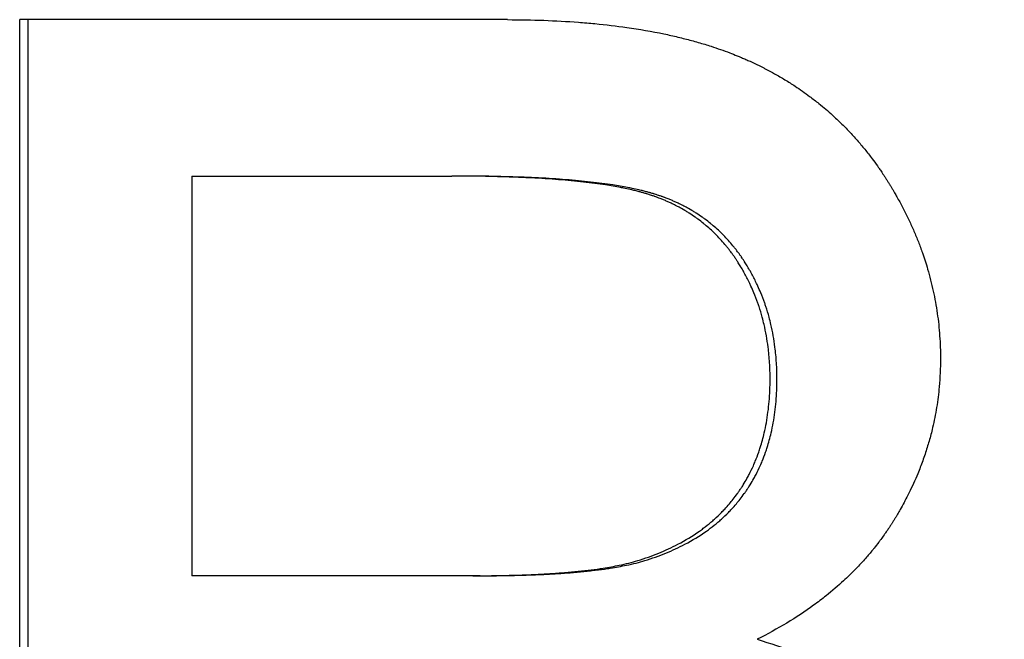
# Model space of a CAD drawing. Extents: x -5.8 to 5.8, y 0 to 11.8.
# Tile 3 of 9: x -1.029 to -0.791, y 7.23 to 7.379. Entities that reach past the tile are written whole.
import ezdxf

# ---------------------------------------------------------------- set-up
doc = ezdxf.new("R2010")
doc.units = 0
doc.header["$MEASUREMENT"] = 0
doc.layers.get('0').update_dxf_attribs({"linetype": 'CONTINUOUS'})

msp = doc.modelspace()

# ---------------------------------------------------------------- linework, layer by layer
for p, q in [((-0.91085, 7.37937), (-1.02868, 7.37937)), ((-1.02868, 7.05937), (-1.02868, 7.37937)), ((-0.98707, 7.34156), (-0.98707, 7.24498)), ((-0.98707, 7.34156), (-0.92429, 7.34156)), ((-0.92248, 7.34156), (-0.92429, 7.34156)), ((-0.91925, 7.24498), (-0.98707, 7.24498)), ((-0.91746, 7.24498), (-0.91925, 7.24498))]:
    msp.add_line(p, q)
msp.add_open_spline([(-1.02667, 7.05937), (-1.02667, 7.16603), (-1.02667, 7.2727), (-1.02667, 7.37937)], degree=3)
for points, knots in [([(-0.91085, 7.37937), (-0.90785, 7.37937), (-0.90493, 7.37932), (-0.90207, 7.37921), (-0.89922, 7.37911), (-0.89644, 7.37896), (-0.89373, 7.37876), (-0.89238, 7.37865), (-0.89104, 7.37854), (-0.88973, 7.37841), (-0.88709, 7.37816), (-0.88453, 7.37785), (-0.88205, 7.3775), (-0.87894, 7.37705), (-0.87595, 7.37653), (-0.87307, 7.37593), (-0.87249, 7.37581), (-0.87192, 7.37568), (-0.87136, 7.37556), (-0.87022, 7.3753), (-0.86911, 7.37503), (-0.86801, 7.37475), (-0.86746, 7.37462), (-0.86692, 7.37447), (-0.86638, 7.37433), (-0.8653, 7.37403), (-0.86425, 7.37373), (-0.8632, 7.37341), (-0.86268, 7.37325), (-0.86217, 7.37309), (-0.86166, 7.37293), (-0.86089, 7.37268), (-0.86013, 7.37242), (-0.85939, 7.37216), (-0.85864, 7.3719), (-0.85791, 7.37163), (-0.85718, 7.37135), (-0.85658, 7.37112), (-0.85598, 7.37089), (-0.85539, 7.37065), (-0.85503, 7.3705), (-0.85468, 7.37036), (-0.85433, 7.37021), (-0.85399, 7.37006), (-0.85364, 7.36991), (-0.8533, 7.36976), (-0.85295, 7.36961), (-0.85261, 7.36946), (-0.85227, 7.3693), (-0.85182, 7.3691), (-0.85137, 7.36889), (-0.85092, 7.36867), (-0.8507, 7.36857), (-0.85048, 7.36846), (-0.85025, 7.36835), (-0.84981, 7.36813), (-0.84937, 7.36791), (-0.84893, 7.36769), (-0.84871, 7.36758), (-0.8485, 7.36747), (-0.84828, 7.36735), (-0.84763, 7.36701), (-0.84698, 7.36666), (-0.84634, 7.36631), (-0.84592, 7.36607), (-0.8455, 7.36583), (-0.84508, 7.36559), (-0.84424, 7.3651), (-0.84342, 7.3646), (-0.8426, 7.36408), (-0.8422, 7.36383), (-0.84179, 7.36357), (-0.84139, 7.3633), (-0.84019, 7.36251), (-0.83902, 7.36169), (-0.83787, 7.36084), (-0.83711, 7.36027), (-0.83636, 7.35968), (-0.83562, 7.35909), (-0.83451, 7.3582), (-0.83343, 7.35727), (-0.83237, 7.35632), (-0.83202, 7.356), (-0.83168, 7.35568), (-0.83133, 7.35535), (-0.83064, 7.35471), (-0.82996, 7.35404), (-0.8293, 7.35337), (-0.82897, 7.35303), (-0.82864, 7.35269), (-0.82831, 7.35234), (-0.82766, 7.35165), (-0.82702, 7.35095), (-0.82639, 7.35023), (-0.82608, 7.34987), (-0.82576, 7.34951), (-0.82546, 7.34915), (-0.82484, 7.34841), (-0.82424, 7.34767), (-0.82365, 7.34691), (-0.82335, 7.34653), (-0.82306, 7.34615), (-0.82277, 7.34577), (-0.82234, 7.34519), (-0.82191, 7.3446), (-0.82149, 7.34401), (-0.82135, 7.34381), (-0.82121, 7.34361), (-0.82107, 7.34341), (-0.82086, 7.34311), (-0.82066, 7.34281), (-0.82045, 7.34251), (-0.82039, 7.34241), (-0.82032, 7.34231), (-0.82025, 7.34221), (-0.82011, 7.342), (-0.81998, 7.3418), (-0.81985, 7.3416), (-0.81978, 7.34149), (-0.81971, 7.34139), (-0.81965, 7.34129), (-0.81951, 7.34108), (-0.81938, 7.34088), (-0.81925, 7.34067), (-0.81918, 7.34057), (-0.81912, 7.34046), (-0.81905, 7.34036), (-0.81892, 7.34015), (-0.81879, 7.33994), (-0.81866, 7.33973), (-0.8186, 7.33963), (-0.81853, 7.33952), (-0.81847, 7.33942), (-0.81834, 7.33921), (-0.81822, 7.339), (-0.81809, 7.33879), (-0.81803, 7.33868), (-0.81796, 7.33858), (-0.8179, 7.33847), (-0.81778, 7.33826), (-0.81765, 7.33805), (-0.81753, 7.33784), (-0.81747, 7.33774), (-0.81741, 7.33763), (-0.81734, 7.33753), (-0.81716, 7.33721), (-0.81698, 7.33689), (-0.8168, 7.33658), (-0.81668, 7.33636), (-0.81656, 7.33615), (-0.81645, 7.33594), (-0.81621, 7.33552), (-0.81598, 7.33509), (-0.81576, 7.33467), (-0.81564, 7.33446), (-0.81553, 7.33424), (-0.81542, 7.33403), (-0.81509, 7.33339), (-0.81476, 7.33275), (-0.81445, 7.33211), (-0.81424, 7.33169), (-0.81403, 7.33126), (-0.81383, 7.33083), (-0.81343, 7.32997), (-0.81304, 7.32911), (-0.81267, 7.32825), (-0.81248, 7.32782), (-0.8123, 7.32739), (-0.81212, 7.32695), (-0.81177, 7.32609), (-0.81143, 7.32522), (-0.81111, 7.32435), (-0.81095, 7.32391), (-0.81079, 7.32348), (-0.81063, 7.32304), (-0.81017, 7.32173), (-0.80975, 7.32041), (-0.80936, 7.31909), (-0.8091, 7.31821), (-0.80886, 7.31733), (-0.80864, 7.31644), (-0.80818, 7.31466), (-0.8078, 7.31288), (-0.80747, 7.31108), (-0.80731, 7.31019), (-0.80717, 7.30929), (-0.80704, 7.30838), (-0.80678, 7.30658), (-0.80658, 7.30476), (-0.80646, 7.30293), (-0.80633, 7.3011), (-0.80626, 7.29926), (-0.80626, 7.29742)], [0, 0, 0, 0, 0.125, 0.125, 0.125, 0.25, 0.25, 0.25, 0.3125, 0.3125, 0.3125, 0.4375, 0.4375, 0.4375, 0.59375, 0.59375, 0.59375, 0.625, 0.625, 0.625, 0.6875, 0.6875, 0.6875, 0.71875, 0.71875, 0.71875, 0.78125, 0.78125, 0.78125, 0.8125, 0.8125, 0.8125, 0.859375, 0.859375, 0.859375, 0.90625, 0.90625, 0.90625, 0.945312, 0.945312, 0.945312, 0.96875, 0.96875, 0.96875, 0.992188, 0.992188, 0.992188, 1.015625, 1.015625, 1.015625, 1.046875, 1.046875, 1.046875, 1.0625, 1.0625, 1.0625, 1.09375, 1.09375, 1.09375, 1.109375, 1.109375, 1.109375, 1.15625, 1.15625, 1.15625, 1.1875, 1.1875, 1.1875, 1.25, 1.25, 1.25, 1.28125, 1.28125, 1.28125, 1.375, 1.375, 1.375, 1.4375, 1.4375, 1.4375, 1.53125, 1.53125, 1.53125, 1.5625, 1.5625, 1.5625, 1.625, 1.625, 1.625, 1.65625, 1.65625, 1.65625, 1.71875, 1.71875, 1.71875, 1.75, 1.75, 1.75, 1.8125, 1.8125, 1.8125, 1.84375, 1.84375, 1.84375, 1.890625, 1.890625, 1.890625, 1.90625, 1.90625, 1.90625, 1.929688, 1.929688, 1.929688, 1.9375, 1.9375, 1.9375, 1.953125, 1.953125, 1.953125, 1.960938, 1.960938, 1.960938, 1.976562, 1.976562, 1.976562, 1.984375, 1.984375, 1.984375, 2, 2, 2, 2.007812, 2.007812, 2.007812, 2.023438, 2.023438, 2.023438, 2.03125, 2.03125, 2.03125, 2.046875, 2.046875, 2.046875, 2.054688, 2.054688, 2.054688, 2.078125, 2.078125, 2.078125, 2.09375, 2.09375, 2.09375, 2.125, 2.125, 2.125, 2.140625, 2.140625, 2.140625, 2.1875, 2.1875, 2.1875, 2.21875, 2.21875, 2.21875, 2.28125, 2.28125, 2.28125, 2.3125, 2.3125, 2.3125, 2.375, 2.375, 2.375, 2.40625, 2.40625, 2.40625, 2.5, 2.5, 2.5, 2.5625, 2.5625, 2.5625, 2.6875, 2.6875, 2.6875, 2.75, 2.75, 2.75, 2.875, 2.875, 2.875, 3, 3, 3, 3]), ([(-0.84742, 7.29254), (-0.84742, 7.29386), (-0.84746, 7.29516), (-0.84754, 7.29644), (-0.84762, 7.29772), (-0.84774, 7.29899), (-0.84789, 7.30023), (-0.84813, 7.30209), (-0.84846, 7.30391), (-0.84887, 7.30569), (-0.84901, 7.30628), (-0.84916, 7.30686), (-0.84932, 7.30745), (-0.84955, 7.30832), (-0.84981, 7.30918), (-0.85009, 7.31003), (-0.85019, 7.31031), (-0.85028, 7.3106), (-0.85038, 7.31088), (-0.85068, 7.31172), (-0.85099, 7.31255), (-0.85133, 7.31337), (-0.85156, 7.31392), (-0.8518, 7.31446), (-0.85205, 7.315), (-0.85217, 7.31527), (-0.85229, 7.31554), (-0.85242, 7.3158), (-0.85261, 7.3162), (-0.85281, 7.3166), (-0.85302, 7.31699), (-0.85322, 7.31739), (-0.85343, 7.31778), (-0.85364, 7.31817), (-0.85371, 7.3183), (-0.85379, 7.31843), (-0.85386, 7.31855), (-0.85408, 7.31894), (-0.8543, 7.31932), (-0.85453, 7.31971), (-0.85457, 7.31977), (-0.85461, 7.31983), (-0.85465, 7.3199), (-0.85484, 7.32021), (-0.85504, 7.32053), (-0.85524, 7.32084), (-0.85528, 7.3209), (-0.85532, 7.32096), (-0.85536, 7.32103), (-0.85548, 7.32121), (-0.8556, 7.3214), (-0.85572, 7.32158), (-0.8558, 7.3217), (-0.85589, 7.32182), (-0.85597, 7.32194), (-0.85601, 7.322), (-0.85605, 7.32206), (-0.85609, 7.32212), (-0.85622, 7.3223), (-0.85635, 7.32248), (-0.85647, 7.32266), (-0.85656, 7.32278), (-0.85664, 7.3229), (-0.85673, 7.32301), (-0.85699, 7.32337), (-0.85725, 7.32371), (-0.85752, 7.32405), (-0.8577, 7.32428), (-0.85788, 7.3245), (-0.85806, 7.32473), (-0.85843, 7.32517), (-0.8588, 7.3256), (-0.85918, 7.32603), (-0.85937, 7.32624), (-0.85957, 7.32645), (-0.85976, 7.32666), (-0.86015, 7.32707), (-0.86055, 7.32748), (-0.86096, 7.32787), (-0.86116, 7.32807), (-0.86137, 7.32826), (-0.86157, 7.32846), (-0.86199, 7.32884), (-0.86241, 7.32922), (-0.86284, 7.32958), (-0.86306, 7.32976), (-0.86328, 7.32994), (-0.8635, 7.33012), (-0.86394, 7.33048), (-0.86439, 7.33082), (-0.86484, 7.33116), (-0.86507, 7.33133), (-0.8653, 7.33149), (-0.86553, 7.33165), (-0.866, 7.33198), (-0.86647, 7.3323), (-0.86695, 7.3326), (-0.86719, 7.33275), (-0.86744, 7.33291), (-0.86768, 7.33305), (-0.86817, 7.33335), (-0.86867, 7.33364), (-0.86917, 7.33391), (-0.86943, 7.33405), (-0.86968, 7.33419), (-0.86994, 7.33432), (-0.87033, 7.33452), (-0.87072, 7.33472), (-0.87111, 7.3349), (-0.87124, 7.33497), (-0.87138, 7.33503), (-0.87151, 7.33509), (-0.87177, 7.33521), (-0.87204, 7.33534), (-0.87231, 7.33545), (-0.87245, 7.33551), (-0.87258, 7.33557), (-0.87272, 7.33563), (-0.87299, 7.33575), (-0.87326, 7.33586), (-0.87354, 7.33597), (-0.87368, 7.33603), (-0.87382, 7.33608), (-0.87395, 7.33614), (-0.87416, 7.33622), (-0.87437, 7.3363), (-0.87458, 7.33638), (-0.87465, 7.3364), (-0.87472, 7.33643), (-0.87479, 7.33646), (-0.87494, 7.33651), (-0.87508, 7.33656), (-0.87522, 7.33661), (-0.87529, 7.33663), (-0.87536, 7.33666), (-0.87543, 7.33669), (-0.87557, 7.33674), (-0.87572, 7.33678), (-0.87586, 7.33683), (-0.87593, 7.33686), (-0.87601, 7.33688), (-0.87608, 7.33691), (-0.87622, 7.33695), (-0.87637, 7.337), (-0.87651, 7.33705), (-0.87658, 7.33707), (-0.87666, 7.3371), (-0.87673, 7.33712), (-0.87688, 7.33717), (-0.87703, 7.33721), (-0.87718, 7.33726), (-0.87725, 7.33728), (-0.87733, 7.3373), (-0.8774, 7.33733), (-0.87755, 7.33737), (-0.87771, 7.33742), (-0.87786, 7.33746), (-0.87794, 7.33748), (-0.87802, 7.33751), (-0.8781, 7.33753), (-0.87833, 7.3376), (-0.87857, 7.33766), (-0.87881, 7.33773), (-0.87897, 7.33777), (-0.87914, 7.33781), (-0.8793, 7.33786), (-0.87963, 7.33794), (-0.87996, 7.33802), (-0.88031, 7.33811), (-0.88048, 7.33815), (-0.88065, 7.33819), (-0.88083, 7.33823), (-0.88135, 7.33835), (-0.88189, 7.33847), (-0.88244, 7.33858), (-0.88281, 7.33866), (-0.88318, 7.33873), (-0.88356, 7.33881), (-0.88471, 7.33903), (-0.88591, 7.33923), (-0.88717, 7.33943), (-0.88801, 7.33956), (-0.88887, 7.33968), (-0.88977, 7.3398), (-0.89155, 7.34003), (-0.89344, 7.34025), (-0.89543, 7.34043), (-0.89642, 7.34053), (-0.89745, 7.34062), (-0.89849, 7.3407), (-0.90059, 7.34086), (-0.90279, 7.341), (-0.90509, 7.34112), (-0.90624, 7.34118), (-0.90742, 7.34123), (-0.90862, 7.34128), (-0.91102, 7.34137), (-0.91353, 7.34144), (-0.91614, 7.34149), (-0.91876, 7.34154), (-0.92147, 7.34156), (-0.92429, 7.34156)], [0, 0, 0, 0, 0.125, 0.125, 0.125, 0.25, 0.25, 0.25, 0.4375, 0.4375, 0.4375, 0.5, 0.5, 0.5, 0.59375, 0.59375, 0.59375, 0.625, 0.625, 0.625, 0.71875, 0.71875, 0.71875, 0.78125, 0.78125, 0.78125, 0.8125, 0.8125, 0.8125, 0.859375, 0.859375, 0.859375, 0.90625, 0.90625, 0.90625, 0.921875, 0.921875, 0.921875, 0.96875, 0.96875, 0.96875, 0.976562, 0.976562, 0.976562, 1.015625, 1.015625, 1.015625, 1.023438, 1.023438, 1.023438, 1.046875, 1.046875, 1.046875, 1.0625, 1.0625, 1.0625, 1.070312, 1.070312, 1.070312, 1.09375, 1.09375, 1.09375, 1.109375, 1.109375, 1.109375, 1.15625, 1.15625, 1.15625, 1.1875, 1.1875, 1.1875, 1.25, 1.25, 1.25, 1.28125, 1.28125, 1.28125, 1.34375, 1.34375, 1.34375, 1.375, 1.375, 1.375, 1.4375, 1.4375, 1.4375, 1.46875, 1.46875, 1.46875, 1.53125, 1.53125, 1.53125, 1.5625, 1.5625, 1.5625, 1.625, 1.625, 1.625, 1.65625, 1.65625, 1.65625, 1.71875, 1.71875, 1.71875, 1.75, 1.75, 1.75, 1.796875, 1.796875, 1.796875, 1.8125, 1.8125, 1.8125, 1.84375, 1.84375, 1.84375, 1.859375, 1.859375, 1.859375, 1.890625, 1.890625, 1.890625, 1.90625, 1.90625, 1.90625, 1.929688, 1.929688, 1.929688, 1.9375, 1.9375, 1.9375, 1.953125, 1.953125, 1.953125, 1.960938, 1.960938, 1.960938, 1.976562, 1.976562, 1.976562, 1.984375, 1.984375, 1.984375, 2, 2, 2, 2.007812, 2.007812, 2.007812, 2.023438, 2.023438, 2.023438, 2.03125, 2.03125, 2.03125, 2.046875, 2.046875, 2.046875, 2.054688, 2.054688, 2.054688, 2.078125, 2.078125, 2.078125, 2.09375, 2.09375, 2.09375, 2.125, 2.125, 2.125, 2.140625, 2.140625, 2.140625, 2.1875, 2.1875, 2.1875, 2.21875, 2.21875, 2.21875, 2.3125, 2.3125, 2.3125, 2.375, 2.375, 2.375, 2.5, 2.5, 2.5, 2.5625, 2.5625, 2.5625, 2.6875, 2.6875, 2.6875, 2.75, 2.75, 2.75, 2.875, 2.875, 2.875, 3, 3, 3, 3]), ([(-0.84577, 7.29254), (-0.84577, 7.29386), (-0.8458, 7.29516), (-0.84588, 7.29644), (-0.84596, 7.29772), (-0.84608, 7.29899), (-0.84624, 7.30023), (-0.84647, 7.30209), (-0.8468, 7.30391), (-0.84721, 7.30569), (-0.84735, 7.30628), (-0.8475, 7.30686), (-0.84766, 7.30745), (-0.84789, 7.30832), (-0.84815, 7.30918), (-0.84843, 7.31003), (-0.84852, 7.31031), (-0.84862, 7.3106), (-0.84872, 7.31088), (-0.84901, 7.31172), (-0.84933, 7.31255), (-0.84967, 7.31337), (-0.8499, 7.31392), (-0.85013, 7.31446), (-0.85038, 7.315), (-0.8505, 7.31527), (-0.85063, 7.31554), (-0.85076, 7.3158), (-0.85095, 7.3162), (-0.85115, 7.3166), (-0.85135, 7.31699), (-0.85155, 7.31739), (-0.85176, 7.31778), (-0.85198, 7.31817), (-0.85205, 7.3183), (-0.85212, 7.31843), (-0.85219, 7.31855), (-0.85241, 7.31894), (-0.85263, 7.31932), (-0.85286, 7.31971), (-0.8529, 7.31977), (-0.85294, 7.31983), (-0.85298, 7.3199), (-0.85317, 7.32021), (-0.85336, 7.32053), (-0.85356, 7.32084), (-0.8536, 7.3209), (-0.85364, 7.32096), (-0.85368, 7.32103), (-0.8538, 7.32121), (-0.85393, 7.3214), (-0.85405, 7.32158), (-0.85413, 7.3217), (-0.85421, 7.32182), (-0.8543, 7.32194), (-0.85434, 7.322), (-0.85438, 7.32206), (-0.85442, 7.32212), (-0.85455, 7.3223), (-0.85467, 7.32248), (-0.8548, 7.32266), (-0.85488, 7.32278), (-0.85497, 7.3229), (-0.85506, 7.32301), (-0.85531, 7.32337), (-0.85558, 7.32371), (-0.85584, 7.32405), (-0.85602, 7.32428), (-0.8562, 7.3245), (-0.85638, 7.32473), (-0.85675, 7.32517), (-0.85712, 7.3256), (-0.8575, 7.32603), (-0.85769, 7.32624), (-0.85789, 7.32645), (-0.85808, 7.32666), (-0.85847, 7.32707), (-0.85887, 7.32748), (-0.85927, 7.32787), (-0.85948, 7.32807), (-0.85968, 7.32826), (-0.85989, 7.32846), (-0.8603, 7.32884), (-0.86073, 7.32922), (-0.86116, 7.32958), (-0.86137, 7.32976), (-0.86159, 7.32994), (-0.86181, 7.33012), (-0.86225, 7.33048), (-0.8627, 7.33082), (-0.86315, 7.33116), (-0.86338, 7.33133), (-0.86361, 7.33149), (-0.86384, 7.33165), (-0.86431, 7.33198), (-0.86478, 7.3323), (-0.86526, 7.3326), (-0.8655, 7.33275), (-0.86574, 7.33291), (-0.86599, 7.33305), (-0.86647, 7.33335), (-0.86697, 7.33364), (-0.86748, 7.33391), (-0.86773, 7.33405), (-0.86798, 7.33419), (-0.86824, 7.33432), (-0.86863, 7.33452), (-0.86902, 7.33472), (-0.86941, 7.3349), (-0.86954, 7.33497), (-0.86967, 7.33503), (-0.86981, 7.33509), (-0.87007, 7.33521), (-0.87034, 7.33534), (-0.87061, 7.33545), (-0.87074, 7.33551), (-0.87088, 7.33557), (-0.87101, 7.33563), (-0.87128, 7.33575), (-0.87156, 7.33586), (-0.87183, 7.33597), (-0.87197, 7.33603), (-0.87211, 7.33608), (-0.87225, 7.33614), (-0.87245, 7.33622), (-0.87266, 7.3363), (-0.87287, 7.33638), (-0.87294, 7.3364), (-0.87301, 7.33643), (-0.87308, 7.33646), (-0.87323, 7.33651), (-0.87337, 7.33656), (-0.87351, 7.33661), (-0.87358, 7.33663), (-0.87365, 7.33666), (-0.87372, 7.33669), (-0.87386, 7.33674), (-0.87401, 7.33678), (-0.87415, 7.33683), (-0.87422, 7.33686), (-0.87429, 7.33688), (-0.87437, 7.33691), (-0.87451, 7.33695), (-0.87465, 7.337), (-0.8748, 7.33705), (-0.87487, 7.33707), (-0.87494, 7.3371), (-0.87502, 7.33712), (-0.87516, 7.33717), (-0.87531, 7.33721), (-0.87546, 7.33726), (-0.87554, 7.33728), (-0.87561, 7.3373), (-0.87569, 7.33733), (-0.87584, 7.33737), (-0.87599, 7.33742), (-0.87615, 7.33746), (-0.87622, 7.33748), (-0.8763, 7.33751), (-0.87638, 7.33753), (-0.87661, 7.3376), (-0.87685, 7.33766), (-0.87709, 7.33773), (-0.87725, 7.33777), (-0.87742, 7.33781), (-0.87758, 7.33786), (-0.87791, 7.33794), (-0.87825, 7.33802), (-0.87859, 7.33811), (-0.87876, 7.33815), (-0.87893, 7.33819), (-0.8791, 7.33823), (-0.87963, 7.33835), (-0.88016, 7.33847), (-0.88071, 7.33858), (-0.88108, 7.33866), (-0.88146, 7.33873), (-0.88184, 7.33881), (-0.88298, 7.33903), (-0.88418, 7.33923), (-0.88543, 7.33943), (-0.88627, 7.33956), (-0.88714, 7.33968), (-0.88803, 7.3398), (-0.88981, 7.34003), (-0.89169, 7.34025), (-0.89368, 7.34043), (-0.89467, 7.34053), (-0.89569, 7.34062), (-0.89674, 7.3407), (-0.89883, 7.34086), (-0.90102, 7.341), (-0.90332, 7.34112), (-0.90447, 7.34118), (-0.90564, 7.34123), (-0.90684, 7.34128), (-0.90924, 7.34137), (-0.91175, 7.34144), (-0.91435, 7.34149), (-0.91696, 7.34154), (-0.91967, 7.34156), (-0.92248, 7.34156)], [0, 0, 0, 0, 0.125, 0.125, 0.125, 0.25, 0.25, 0.25, 0.4375, 0.4375, 0.4375, 0.5, 0.5, 0.5, 0.59375, 0.59375, 0.59375, 0.625, 0.625, 0.625, 0.71875, 0.71875, 0.71875, 0.78125, 0.78125, 0.78125, 0.8125, 0.8125, 0.8125, 0.859375, 0.859375, 0.859375, 0.90625, 0.90625, 0.90625, 0.921875, 0.921875, 0.921875, 0.96875, 0.96875, 0.96875, 0.976562, 0.976562, 0.976562, 1.015625, 1.015625, 1.015625, 1.023438, 1.023438, 1.023438, 1.046875, 1.046875, 1.046875, 1.0625, 1.0625, 1.0625, 1.070312, 1.070312, 1.070312, 1.09375, 1.09375, 1.09375, 1.109375, 1.109375, 1.109375, 1.15625, 1.15625, 1.15625, 1.1875, 1.1875, 1.1875, 1.25, 1.25, 1.25, 1.28125, 1.28125, 1.28125, 1.34375, 1.34375, 1.34375, 1.375, 1.375, 1.375, 1.4375, 1.4375, 1.4375, 1.46875, 1.46875, 1.46875, 1.53125, 1.53125, 1.53125, 1.5625, 1.5625, 1.5625, 1.625, 1.625, 1.625, 1.65625, 1.65625, 1.65625, 1.71875, 1.71875, 1.71875, 1.75, 1.75, 1.75, 1.796875, 1.796875, 1.796875, 1.8125, 1.8125, 1.8125, 1.84375, 1.84375, 1.84375, 1.859375, 1.859375, 1.859375, 1.890625, 1.890625, 1.890625, 1.90625, 1.90625, 1.90625, 1.929688, 1.929688, 1.929688, 1.9375, 1.9375, 1.9375, 1.953125, 1.953125, 1.953125, 1.960938, 1.960938, 1.960938, 1.976562, 1.976562, 1.976562, 1.984375, 1.984375, 1.984375, 2, 2, 2, 2.007812, 2.007812, 2.007812, 2.023438, 2.023438, 2.023438, 2.03125, 2.03125, 2.03125, 2.046875, 2.046875, 2.046875, 2.054688, 2.054688, 2.054688, 2.078125, 2.078125, 2.078125, 2.09375, 2.09375, 2.09375, 2.125, 2.125, 2.125, 2.140625, 2.140625, 2.140625, 2.1875, 2.1875, 2.1875, 2.21875, 2.21875, 2.21875, 2.3125, 2.3125, 2.3125, 2.375, 2.375, 2.375, 2.5, 2.5, 2.5, 2.5625, 2.5625, 2.5625, 2.6875, 2.6875, 2.6875, 2.75, 2.75, 2.75, 2.875, 2.875, 2.875, 3, 3, 3, 3]), ([(-0.80626, 7.29742), (-0.80626, 7.29514), (-0.80636, 7.29288), (-0.80657, 7.29065), (-0.80672, 7.28898), (-0.80693, 7.28732), (-0.80719, 7.28567), (-0.80746, 7.28402), (-0.80778, 7.28239), (-0.80816, 7.28077), (-0.80829, 7.28022), (-0.80842, 7.27968), (-0.80856, 7.27915), (-0.80884, 7.27807), (-0.80915, 7.277), (-0.80948, 7.27594), (-0.80964, 7.2754), (-0.80981, 7.27487), (-0.80999, 7.27434), (-0.81035, 7.27328), (-0.81073, 7.27223), (-0.81113, 7.27118), (-0.81133, 7.27066), (-0.81154, 7.27014), (-0.81176, 7.26961), (-0.81208, 7.26883), (-0.81242, 7.26805), (-0.81277, 7.26728), (-0.81312, 7.2665), (-0.81349, 7.26573), (-0.81387, 7.26496), (-0.81419, 7.26432), (-0.81452, 7.26368), (-0.81485, 7.26305), (-0.81492, 7.26292), (-0.81499, 7.26279), (-0.81506, 7.26267), (-0.81536, 7.26209), (-0.81568, 7.26152), (-0.816, 7.26095), (-0.81611, 7.26077), (-0.81622, 7.26058), (-0.81632, 7.26039), (-0.81654, 7.26001), (-0.81677, 7.25963), (-0.81699, 7.25925), (-0.81703, 7.25919), (-0.81707, 7.25913), (-0.8171, 7.25907), (-0.81722, 7.25888), (-0.81733, 7.25869), (-0.81745, 7.2585), (-0.81753, 7.25838), (-0.8176, 7.25825), (-0.81768, 7.25813), (-0.8178, 7.25794), (-0.81791, 7.25776), (-0.81803, 7.25757), (-0.81807, 7.25751), (-0.81811, 7.25745), (-0.81815, 7.25739), (-0.81823, 7.25726), (-0.81831, 7.25714), (-0.81839, 7.25702), (-0.81843, 7.25696), (-0.81847, 7.25689), (-0.81851, 7.25683), (-0.81863, 7.25665), (-0.81875, 7.25647), (-0.81888, 7.25628), (-0.81896, 7.25616), (-0.81904, 7.25604), (-0.81912, 7.25592), (-0.81929, 7.25567), (-0.81946, 7.25543), (-0.81963, 7.25519), (-0.81971, 7.25507), (-0.81979, 7.25495), (-0.81988, 7.25483), (-0.82013, 7.25447), (-0.82039, 7.25411), (-0.82066, 7.25376), (-0.82083, 7.25352), (-0.82101, 7.25329), (-0.82119, 7.25305), (-0.82155, 7.25258), (-0.82191, 7.25212), (-0.82228, 7.25165), (-0.82246, 7.25142), (-0.82265, 7.25119), (-0.82284, 7.25096), (-0.82341, 7.25028), (-0.82399, 7.2496), (-0.82458, 7.24893), (-0.82498, 7.24848), (-0.82538, 7.24804), (-0.82579, 7.2476), (-0.82661, 7.24673), (-0.82746, 7.24587), (-0.82833, 7.24502), (-0.82877, 7.2446), (-0.82921, 7.24418), (-0.82966, 7.24377), (-0.83101, 7.24253), (-0.83242, 7.24132), (-0.83389, 7.24015), (-0.83487, 7.23936), (-0.83587, 7.2386), (-0.8369, 7.23785), (-0.83897, 7.23635), (-0.84113, 7.23491), (-0.84341, 7.23354), (-0.84568, 7.23217), (-0.84806, 7.23086), (-0.85055, 7.22961)], [0, 0, 0, 0, 0.166667, 0.166667, 0.166667, 0.291667, 0.291667, 0.291667, 0.416667, 0.416667, 0.416667, 0.458333, 0.458333, 0.458333, 0.541667, 0.541667, 0.541667, 0.583333, 0.583333, 0.583333, 0.666667, 0.666667, 0.666667, 0.708333, 0.708333, 0.708333, 0.770833, 0.770833, 0.770833, 0.833333, 0.833333, 0.833333, 0.885417, 0.885417, 0.885417, 0.895833, 0.895833, 0.895833, 0.942708, 0.942708, 0.942708, 0.958333, 0.958333, 0.958333, 0.989583, 0.989583, 0.989583, 0.994792, 0.994792, 0.994792, 1.010417, 1.010417, 1.010417, 1.020833, 1.020833, 1.020833, 1.036458, 1.036458, 1.036458, 1.041667, 1.041667, 1.041667, 1.052083, 1.052083, 1.052083, 1.057292, 1.057292, 1.057292, 1.072917, 1.072917, 1.072917, 1.083333, 1.083333, 1.083333, 1.104167, 1.104167, 1.104167, 1.114583, 1.114583, 1.114583, 1.145833, 1.145833, 1.145833, 1.166667, 1.166667, 1.166667, 1.208333, 1.208333, 1.208333, 1.229167, 1.229167, 1.229167, 1.291667, 1.291667, 1.291667, 1.333333, 1.333333, 1.333333, 1.416667, 1.416667, 1.416667, 1.458333, 1.458333, 1.458333, 1.583333, 1.583333, 1.583333, 1.666667, 1.666667, 1.666667, 1.833333, 1.833333, 1.833333, 2, 2, 2, 2]), ([(-0.87939, 7.24863), (-0.87763, 7.24918), (-0.87594, 7.24978), (-0.87433, 7.25043), (-0.87271, 7.25109), (-0.87116, 7.25181), (-0.86969, 7.25258), (-0.86785, 7.25354), (-0.86612, 7.2546), (-0.8645, 7.25574), (-0.86418, 7.25597), (-0.86386, 7.25621), (-0.86355, 7.25644), (-0.86292, 7.25691), (-0.86231, 7.2574), (-0.86172, 7.2579), (-0.86142, 7.25815), (-0.86113, 7.25841), (-0.86084, 7.25867), (-0.86027, 7.25918), (-0.85971, 7.25971), (-0.85917, 7.26026), (-0.8589, 7.26053), (-0.85864, 7.2608), (-0.85838, 7.26108), (-0.85799, 7.2615), (-0.85761, 7.26193), (-0.85724, 7.26237), (-0.85693, 7.26273), (-0.85663, 7.2631), (-0.85634, 7.26347), (-0.85599, 7.26392), (-0.85564, 7.26438), (-0.85531, 7.26484), (-0.85526, 7.26492), (-0.8552, 7.265), (-0.85515, 7.26508), (-0.85498, 7.26531), (-0.85482, 7.26554), (-0.85466, 7.26578), (-0.8545, 7.26602), (-0.85434, 7.26626), (-0.85419, 7.2665), (-0.85409, 7.26666), (-0.85399, 7.26682), (-0.85389, 7.26698), (-0.85359, 7.26747), (-0.8533, 7.26797), (-0.85302, 7.26847), (-0.85283, 7.2688), (-0.85265, 7.26914), (-0.85247, 7.26948), (-0.85212, 7.27017), (-0.85178, 7.27086), (-0.85146, 7.27157), (-0.85131, 7.27193), (-0.85115, 7.27228), (-0.851, 7.27265), (-0.8507, 7.27337), (-0.85042, 7.2741), (-0.85016, 7.27485), (-0.85003, 7.27523), (-0.84991, 7.27561), (-0.84979, 7.27599), (-0.84942, 7.27713), (-0.8491, 7.2783), (-0.84882, 7.27951), (-0.84863, 7.28031), (-0.84847, 7.28113), (-0.84832, 7.28195), (-0.84802, 7.28361), (-0.84779, 7.28532), (-0.84764, 7.28709), (-0.8475, 7.28885), (-0.84742, 7.29067), (-0.84742, 7.29254)], [0, 0, 0, 0, 0.166667, 0.166667, 0.166667, 0.333333, 0.333333, 0.333333, 0.541667, 0.541667, 0.541667, 0.583333, 0.583333, 0.583333, 0.666667, 0.666667, 0.666667, 0.708333, 0.708333, 0.708333, 0.791667, 0.791667, 0.791667, 0.833333, 0.833333, 0.833333, 0.895833, 0.895833, 0.895833, 0.947917, 0.947917, 0.947917, 1.010417, 1.010417, 1.010417, 1.020833, 1.020833, 1.020833, 1.052083, 1.052083, 1.052083, 1.083333, 1.083333, 1.083333, 1.104167, 1.104167, 1.104167, 1.166667, 1.166667, 1.166667, 1.208333, 1.208333, 1.208333, 1.291667, 1.291667, 1.291667, 1.333333, 1.333333, 1.333333, 1.416667, 1.416667, 1.416667, 1.458333, 1.458333, 1.458333, 1.583333, 1.583333, 1.583333, 1.666667, 1.666667, 1.666667, 1.833333, 1.833333, 1.833333, 2, 2, 2, 2]), ([(-0.87768, 7.24863), (-0.87592, 7.24918), (-0.87423, 7.24978), (-0.87262, 7.25043), (-0.871, 7.25109), (-0.86946, 7.25181), (-0.86799, 7.25258), (-0.86615, 7.25354), (-0.86443, 7.2546), (-0.86281, 7.25574), (-0.86249, 7.25597), (-0.86217, 7.25621), (-0.86186, 7.25644), (-0.86123, 7.25691), (-0.86062, 7.2574), (-0.86003, 7.2579), (-0.85974, 7.25815), (-0.85945, 7.25841), (-0.85916, 7.25867), (-0.85859, 7.25918), (-0.85803, 7.25971), (-0.85749, 7.26026), (-0.85723, 7.26053), (-0.85696, 7.2608), (-0.8567, 7.26108), (-0.85631, 7.2615), (-0.85593, 7.26193), (-0.85557, 7.26237), (-0.85526, 7.26273), (-0.85496, 7.2631), (-0.85466, 7.26347), (-0.85431, 7.26392), (-0.85397, 7.26438), (-0.85364, 7.26484), (-0.85358, 7.26492), (-0.85353, 7.265), (-0.85347, 7.26508), (-0.85331, 7.26531), (-0.85315, 7.26554), (-0.85299, 7.26578), (-0.85283, 7.26602), (-0.85268, 7.26626), (-0.85252, 7.2665), (-0.85242, 7.26666), (-0.85232, 7.26682), (-0.85222, 7.26698), (-0.85192, 7.26747), (-0.85163, 7.26797), (-0.85135, 7.26847), (-0.85116, 7.2688), (-0.85098, 7.26914), (-0.85081, 7.26948), (-0.85045, 7.27017), (-0.85012, 7.27086), (-0.8498, 7.27157), (-0.84964, 7.27193), (-0.84949, 7.27228), (-0.84934, 7.27265), (-0.84904, 7.27337), (-0.84876, 7.2741), (-0.8485, 7.27485), (-0.84837, 7.27523), (-0.84825, 7.27561), (-0.84812, 7.27599), (-0.84776, 7.27713), (-0.84744, 7.2783), (-0.84716, 7.27951), (-0.84698, 7.28031), (-0.84681, 7.28113), (-0.84666, 7.28195), (-0.84636, 7.28361), (-0.84614, 7.28532), (-0.84599, 7.28709), (-0.84584, 7.28885), (-0.84577, 7.29067), (-0.84577, 7.29254)], [0, 0, 0, 0, 0.166667, 0.166667, 0.166667, 0.333333, 0.333333, 0.333333, 0.541667, 0.541667, 0.541667, 0.583333, 0.583333, 0.583333, 0.666667, 0.666667, 0.666667, 0.708333, 0.708333, 0.708333, 0.791667, 0.791667, 0.791667, 0.833333, 0.833333, 0.833333, 0.895833, 0.895833, 0.895833, 0.947917, 0.947917, 0.947917, 1.010417, 1.010417, 1.010417, 1.020833, 1.020833, 1.020833, 1.052083, 1.052083, 1.052083, 1.083333, 1.083333, 1.083333, 1.104167, 1.104167, 1.104167, 1.166667, 1.166667, 1.166667, 1.208333, 1.208333, 1.208333, 1.291667, 1.291667, 1.291667, 1.333333, 1.333333, 1.333333, 1.416667, 1.416667, 1.416667, 1.458333, 1.458333, 1.458333, 1.583333, 1.583333, 1.583333, 1.666667, 1.666667, 1.666667, 1.833333, 1.833333, 1.833333, 2, 2, 2, 2]), ([(-0.91925, 7.24498), (-0.91771, 7.24498), (-0.9162, 7.24498), (-0.91472, 7.245), (-0.91325, 7.24502), (-0.91181, 7.24504), (-0.91041, 7.24508), (-0.90831, 7.24513), (-0.9063, 7.2452), (-0.90436, 7.24529), (-0.90372, 7.24532), (-0.90308, 7.24535), (-0.90245, 7.24538), (-0.9012, 7.24545), (-0.89998, 7.24553), (-0.8988, 7.24561), (-0.89821, 7.24565), (-0.89763, 7.2457), (-0.89706, 7.24574), (-0.89591, 7.24584), (-0.89481, 7.24594), (-0.89374, 7.24605), (-0.8932, 7.2461), (-0.89267, 7.24616), (-0.89216, 7.24622), (-0.89112, 7.24634), (-0.89013, 7.24647), (-0.88916, 7.2466), (-0.88868, 7.24667), (-0.88821, 7.24674), (-0.88775, 7.24681), (-0.88636, 7.24703), (-0.88506, 7.24726), (-0.88384, 7.24752), (-0.88221, 7.24786), (-0.88073, 7.24823), (-0.87939, 7.24863)], [0, 0, 0, 0, 0.083333, 0.083333, 0.083333, 0.166667, 0.166667, 0.166667, 0.291667, 0.291667, 0.291667, 0.333333, 0.333333, 0.333333, 0.416667, 0.416667, 0.416667, 0.458333, 0.458333, 0.458333, 0.541667, 0.541667, 0.541667, 0.583333, 0.583333, 0.583333, 0.666667, 0.666667, 0.666667, 0.708333, 0.708333, 0.708333, 0.833333, 0.833333, 0.833333, 1, 1, 1, 1]), ([(-0.91746, 7.24498), (-0.91591, 7.24498), (-0.91441, 7.24498), (-0.91294, 7.245), (-0.91147, 7.24502), (-0.91003, 7.24504), (-0.90863, 7.24508), (-0.90654, 7.24513), (-0.90452, 7.2452), (-0.90259, 7.24529), (-0.90195, 7.24532), (-0.90131, 7.24535), (-0.90069, 7.24538), (-0.89944, 7.24545), (-0.89822, 7.24553), (-0.89704, 7.24561), (-0.89646, 7.24565), (-0.89588, 7.2457), (-0.8953, 7.24574), (-0.89416, 7.24584), (-0.89306, 7.24594), (-0.89199, 7.24605), (-0.89145, 7.2461), (-0.89093, 7.24616), (-0.89041, 7.24622), (-0.88938, 7.24634), (-0.88839, 7.24647), (-0.88743, 7.2466), (-0.88695, 7.24667), (-0.88648, 7.24674), (-0.88602, 7.24681), (-0.88463, 7.24703), (-0.88333, 7.24726), (-0.88211, 7.24752), (-0.88049, 7.24786), (-0.87901, 7.24823), (-0.87768, 7.24863)], [0, 0, 0, 0, 0.083333, 0.083333, 0.083333, 0.166667, 0.166667, 0.166667, 0.291667, 0.291667, 0.291667, 0.333333, 0.333333, 0.333333, 0.416667, 0.416667, 0.416667, 0.458333, 0.458333, 0.458333, 0.541667, 0.541667, 0.541667, 0.583333, 0.583333, 0.583333, 0.666667, 0.666667, 0.666667, 0.708333, 0.708333, 0.708333, 0.833333, 0.833333, 0.833333, 1, 1, 1, 1]), ([(-0.85055, 7.22961), (-0.84734, 7.22866), (-0.84426, 7.2276), (-0.8413, 7.22643), (-0.83908, 7.22556), (-0.83693, 7.22462), (-0.83485, 7.22361), (-0.83277, 7.22261), (-0.83077, 7.22155), (-0.82883, 7.22042), (-0.82818, 7.22005), (-0.82754, 7.21966), (-0.82691, 7.21927), (-0.82565, 7.2185), (-0.82442, 7.21769), (-0.82322, 7.21686), (-0.82262, 7.21644), (-0.82203, 7.21601), (-0.82145, 7.21558), (-0.82028, 7.21472), (-0.81914, 7.21383), (-0.81803, 7.21292), (-0.81748, 7.21246), (-0.81694, 7.21199), (-0.8164, 7.21152), (-0.81559, 7.21081), (-0.81481, 7.21009), (-0.81403, 7.20935), (-0.81378, 7.2091), (-0.81352, 7.20885), (-0.81327, 7.2086), (-0.81251, 7.20785), (-0.81177, 7.20709), (-0.81104, 7.20631), (-0.81056, 7.20579), (-0.81009, 7.20526), (-0.80962, 7.20472), (-0.80939, 7.20446), (-0.80915, 7.20419), (-0.80892, 7.20392), (-0.80858, 7.20351), (-0.80824, 7.2031), (-0.8079, 7.20269), (-0.80762, 7.20234), (-0.80735, 7.202), (-0.80707, 7.20164), (-0.80685, 7.20136), (-0.80664, 7.20108), (-0.80642, 7.2008), (-0.8061, 7.20037), (-0.80578, 7.19994), (-0.80547, 7.19951), (-0.80531, 7.1993), (-0.80516, 7.19908), (-0.805, 7.19887), (-0.8049, 7.19872), (-0.8048, 7.19858), (-0.8047, 7.19843), (-0.80439, 7.198), (-0.80409, 7.19756), (-0.8038, 7.19712), (-0.8036, 7.19683), (-0.80341, 7.19653), (-0.80322, 7.19624), (-0.80283, 7.19564), (-0.80246, 7.19505), (-0.80209, 7.19445), (-0.80191, 7.19415), (-0.80173, 7.19385), (-0.80155, 7.19355), (-0.80119, 7.19294), (-0.80085, 7.19233), (-0.80051, 7.19172), (-0.80034, 7.19141), (-0.80017, 7.19111), (-0.80001, 7.1908), (-0.79951, 7.18987), (-0.79904, 7.18894), (-0.79858, 7.18799), (-0.79828, 7.18736), (-0.79798, 7.18673), (-0.7977, 7.18609), (-0.79713, 7.18481), (-0.79659, 7.18351), (-0.79609, 7.1822), (-0.79584, 7.18154), (-0.7956, 7.18088), (-0.79537, 7.18022), (-0.7949, 7.17889), (-0.79448, 7.17754), (-0.79408, 7.17617), (-0.79389, 7.17549), (-0.7937, 7.1748), (-0.79352, 7.17411), (-0.79316, 7.17273), (-0.79284, 7.17133), (-0.79256, 7.16991), (-0.79241, 7.1692), (-0.79228, 7.16849), (-0.79215, 7.16777), (-0.79178, 7.16561), (-0.79149, 7.16342), (-0.79127, 7.16119), (-0.79099, 7.15821), (-0.79084, 7.15517), (-0.79084, 7.15205)], [0, 0, 0, 0, 0.166667, 0.166667, 0.166667, 0.291667, 0.291667, 0.291667, 0.416667, 0.416667, 0.416667, 0.458333, 0.458333, 0.458333, 0.541667, 0.541667, 0.541667, 0.583333, 0.583333, 0.583333, 0.666667, 0.666667, 0.666667, 0.708333, 0.708333, 0.708333, 0.770833, 0.770833, 0.770833, 0.791667, 0.791667, 0.791667, 0.854167, 0.854167, 0.854167, 0.895833, 0.895833, 0.895833, 0.916667, 0.916667, 0.916667, 0.947917, 0.947917, 0.947917, 0.973958, 0.973958, 0.973958, 0.994792, 0.994792, 0.994792, 1.026042, 1.026042, 1.026042, 1.041667, 1.041667, 1.041667, 1.052083, 1.052083, 1.052083, 1.083333, 1.083333, 1.083333, 1.104167, 1.104167, 1.104167, 1.145833, 1.145833, 1.145833, 1.166667, 1.166667, 1.166667, 1.208333, 1.208333, 1.208333, 1.229167, 1.229167, 1.229167, 1.291667, 1.291667, 1.291667, 1.333333, 1.333333, 1.333333, 1.416667, 1.416667, 1.416667, 1.458333, 1.458333, 1.458333, 1.541667, 1.541667, 1.541667, 1.583333, 1.583333, 1.583333, 1.666667, 1.666667, 1.666667, 1.708333, 1.708333, 1.708333, 1.833333, 1.833333, 1.833333, 2, 2, 2, 2])]:
    msp.add_open_spline(points, degree=3, knots=knots)

doc.saveas('drawing.dxf')
